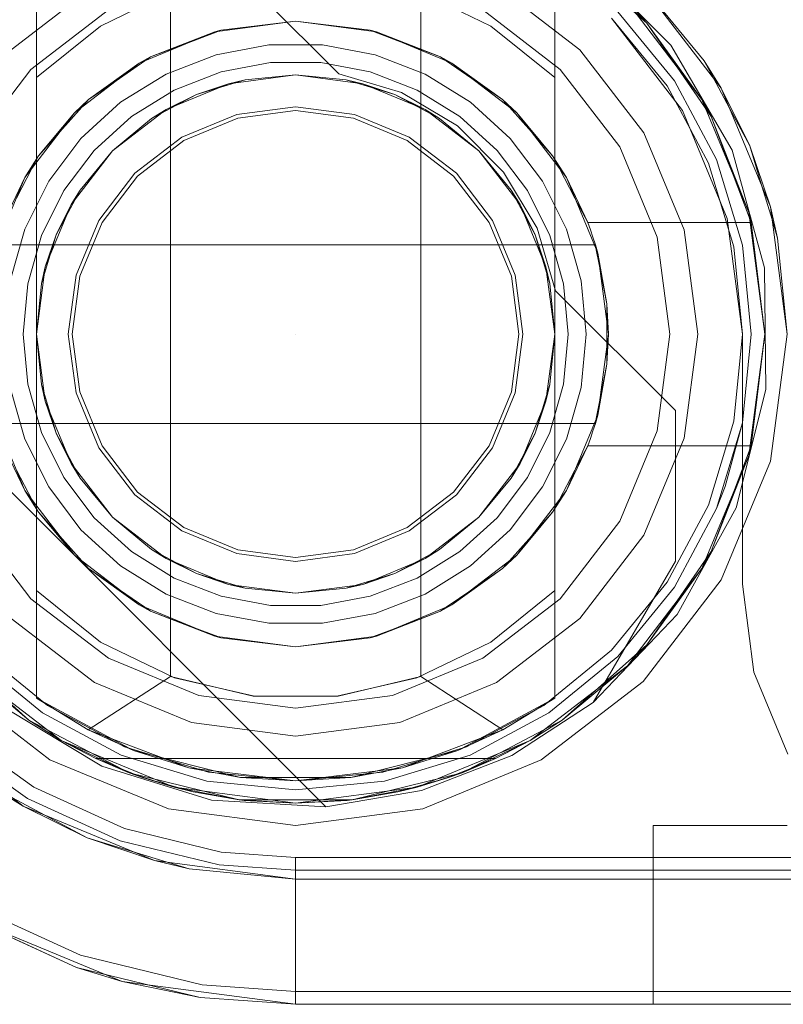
# Model space of a CAD drawing. Extents: x -620 to 300, y 62 to 1112.
# Tile 12 of 235: x -433.981 to -433.81, y 220.021 to 220.242. Entities that reach past the tile are written whole.
import ezdxf

# ---------------------------------------------------------------- set-up
doc = ezdxf.new("R2010")
doc.units = 0
doc.layers.get('0').update_dxf_attribs({"lineweight": 13})
doc.layers.add('ConnectionPoints', color=7, linetype='Continuous', lineweight=50)

# ---------------------------------------------------------------- blocks, each defined once
blk = doc.blocks.new('AutoCAD-Punkt-A06CPVJSL0')
at = {"color": 0, "lineweight": -2}
blk.add_line((-433.91887, 220.1715), (-433.91887, 220.1715), dxfattribs=at)
blk = doc.blocks.new('Blockreferenz-A06CPVJWL0')
at = {"color": 251, "linetype": 'ByBlock', "lineweight": -2, "ltscale": 0.13, "true_color": 0x636363}
for p, q in [((-433.93598, 220.25649), (-433.90918, 220.2297)), ((-433.93598, 220.25649), (-433.90918, 220.2297)), ((-433.83489, 220.23618), (-433.85418, 220.25547)), ((-433.8236, 220.2265), (-433.84108, 220.24928)), ((-433.84816, 220.24221), (-433.83226, 220.2215)), ((-433.83226, 220.2215), (-433.84816, 220.24221)), ((-433.82117, 220.21262), (-433.83489, 220.23618)), ((-433.90918, 220.2297), (-433.89518, 220.22553)), ((-433.90918, 220.2297), (-433.89518, 220.22553)), ((-433.90918, 220.2297), (-433.90918, 220.2297)), ((-433.89518, 220.22553), (-433.88263, 220.21806)), ((-433.89518, 220.22553), (-433.88263, 220.21806)), ((-433.81261, 220.19997), (-433.8236, 220.2265)), ((-433.83226, 220.2215), (-433.82227, 220.19738)), ((-433.82227, 220.19738), (-433.83226, 220.2215)), ((-433.88263, 220.21806), (-433.8723, 220.20773)), ((-433.88263, 220.21806), (-433.8723, 220.20773)), ((-433.81391, 220.18634), (-433.82117, 220.21262)), ((-433.8723, 220.20773), (-433.86483, 220.19518)), ((-433.8723, 220.20773), (-433.86483, 220.19518)), ((-433.80887, 220.1715), (-433.81261, 220.19997)), ((-433.82227, 220.19738), (-433.81887, 220.1715)), ((-433.81887, 220.1715), (-433.82227, 220.19738)), ((-433.86483, 220.19518), (-433.86067, 220.18118)), ((-433.86483, 220.19518), (-433.86067, 220.18118)), ((-433.8136, 220.15907), (-433.81391, 220.18634)), ((-433.86067, 220.18118), (-433.83387, 220.15438)), ((-433.86067, 220.18118), (-433.83387, 220.15438)), ((-433.86067, 220.18118), (-433.86067, 220.18118)), ((-433.91208, 220.06571), (-434.02465, 220.17828)), ((-433.91208, 220.06571), (-434.02465, 220.17828)), ((-433.81887, 220.1715), (-433.81887, 220.1155)), ((-433.81887, 220.1155), (-433.81887, 220.1715)), ((-433.81887, 220.1715), (-433.81887, 220.1715)), ((-433.81261, 220.14303), (-433.80887, 220.1715)), ((-433.82025, 220.13262), (-433.8136, 220.15907)), ((-433.83387, 220.15438), (-433.83387, 220.1207)), ((-433.83387, 220.15438), (-433.83387, 220.1207)), ((-433.83387, 220.15438), (-433.83387, 220.15438)), ((-433.8236, 220.1165), (-433.81261, 220.14303)), ((-433.83343, 220.10875), (-433.82025, 220.13262)), ((-433.83387, 220.1207), (-433.85227, 220.08903)), ((-433.83387, 220.1207), (-433.85227, 220.08903)), ((-433.83387, 220.1207), (-433.83387, 220.1207)), ((-433.84108, 220.09371), (-433.8236, 220.1165)), ((-433.81887, 220.1155), (-433.81628, 220.09583)), ((-433.81628, 220.09583), (-433.81887, 220.1155)), ((-433.81887, 220.1155), (-433.81887, 220.1155)), ((-433.85227, 220.08903), (-433.83343, 220.10875)), ((-433.81628, 220.09583), (-433.80868, 220.0775)), ((-433.80868, 220.0775), (-433.81628, 220.09583)), ((-433.99665, 220.09371), (-433.97387, 220.07623)), ((-433.86387, 220.07623), (-433.84108, 220.09371)), ((-433.85227, 220.08903), (-433.87046, 220.07719)), ((-433.85227, 220.08903), (-433.87046, 220.07719)), ((-433.85227, 220.08903), (-433.85227, 220.08903)), ((-433.96222, 220.07477), (-433.98419, 220.08802)), ((-433.97743, 220.07007), (-433.99556, 220.08298)), ((-433.97387, 220.07623), (-433.94734, 220.06524)), ((-433.87046, 220.07719), (-433.89068, 220.06931)), ((-433.87046, 220.07719), (-433.89068, 220.06931)), ((-433.8904, 220.06524), (-433.86387, 220.07623)), ((-433.9377, 220.06718), (-433.96222, 220.07477)), ((-433.95717, 220.06082), (-433.97743, 220.07007)), ((-433.89068, 220.06931), (-433.91208, 220.06571)), ((-433.89068, 220.06931), (-433.91208, 220.06571)), ((-433.91208, 220.06571), (-433.9377, 220.06718)), ((-433.94734, 220.06524), (-433.91887, 220.0615)), ((-433.91887, 220.0615), (-433.8904, 220.06524)), ((-433.91208, 220.06571), (-433.91208, 220.06571)), ((-433.93553, 220.05557), (-433.95717, 220.06082)), ((-433.91887, 220.05438), (-433.93553, 220.05557)), ((-433.91887, 220.05161), (-433.91887, 220.05438)), ((-431.61887, 220.05438), (-433.91887, 220.05438)), ((-433.91887, 220.04617), (-433.91887, 220.05161)), ((-433.91887, 220.041), (-433.91887, 220.04617)), ((-433.96698, 220.03247), (-433.99242, 220.04409)), ((-433.99387, 220.04159), (-433.95769, 220.02661)), ((-433.91887, 220.0363), (-433.91887, 220.041)), ((-433.91887, 220.03221), (-433.91887, 220.0363)), ((-433.9398, 220.02588), (-433.96698, 220.03247)), ((-433.91887, 220.02887), (-433.91887, 220.03221)), ((-433.91887, 220.0264), (-433.91887, 220.02887)), ((-433.95769, 220.02661), (-433.91887, 220.0215)), ((-433.91887, 220.02438), (-433.9398, 220.02588)), ((-433.91887, 220.02489), (-433.91887, 220.0264)), ((-433.91887, 220.02438), (-433.91887, 220.02489)), ((-433.91887, 220.0215), (-433.91887, 220.02438)), ((-431.61887, 220.02438), (-433.91887, 220.02438)), ((-433.91887, 220.0215), (-431.61887, 220.0215))]:
    blk.add_line(p, q, dxfattribs=at)
blk = doc.blocks.new('Blockreferenz-A06CPVK0L0')
at = {"color": 0, "linetype": 'ByBlock', "lineweight": -2, "ltscale": 0.13}
for p, q in [((-433.85917, 220.25787), (-433.84022, 220.24106)), ((-433.84022, 220.24106), (-433.85917, 220.25787)), ((-433.97687, 220.25296), (-433.97687, 220.22889)), ((-433.97687, 220.09003), (-433.97687, 220.25296)), ((-433.86087, 220.22889), (-433.86087, 220.25296)), ((-433.86087, 220.25296), (-433.86087, 220.09003)), ((-433.94599, 220.24846), (-433.96254, 220.24043)), ((-433.94687, 220.24814), (-433.94687, 220.09485)), ((-433.8752, 220.24043), (-433.89174, 220.24846)), ((-433.89087, 220.09485), (-433.89087, 220.24814)), ((-433.84022, 220.24106), (-433.84462, 220.24574)), ((-433.84022, 220.24106), (-433.84462, 220.24574)), ((-433.84462, 220.24574), (-433.82793, 220.224)), ((-433.82793, 220.224), (-433.84462, 220.24574)), ((-433.93698, 220.23911), (-433.91887, 220.2415)), ((-433.91887, 220.2415), (-433.93558, 220.23947)), ((-433.91887, 220.2415), (-433.90075, 220.23911)), ((-433.90215, 220.23947), (-433.91887, 220.2415)), ((-433.82793, 220.224), (-433.84022, 220.24106)), ((-433.84022, 220.24106), (-433.82584, 220.2202)), ((-433.82793, 220.224), (-433.84022, 220.24106)), ((-433.82584, 220.2202), (-433.84022, 220.24106)), ((-433.96254, 220.24043), (-433.97687, 220.22889)), ((-433.95387, 220.23212), (-433.93698, 220.23911)), ((-433.93698, 220.23911), (-433.95133, 220.23351)), ((-433.94173, 220.23715), (-433.93629, 220.2392)), ((-433.93558, 220.23947), (-433.93698, 220.23911)), ((-433.93629, 220.2392), (-433.93558, 220.23947)), ((-433.90215, 220.23947), (-433.90144, 220.2392)), ((-433.90075, 220.23911), (-433.90215, 220.23947)), ((-433.90144, 220.2392), (-433.89601, 220.23715)), ((-433.90075, 220.23911), (-433.88387, 220.23212)), ((-433.8864, 220.23351), (-433.90075, 220.23911)), ((-433.86087, 220.22889), (-433.8752, 220.24043)), ((-433.95133, 220.23351), (-433.94173, 220.23715)), ((-433.89601, 220.23715), (-433.8864, 220.23351)), ((-433.92486, 220.23622), (-433.93665, 220.23401)), ((-433.91287, 220.23622), (-433.92486, 220.23622)), ((-433.90108, 220.23401), (-433.91287, 220.23622)), ((-433.96836, 220.22099), (-433.95387, 220.23212)), ((-433.95387, 220.23212), (-433.9652, 220.22397)), ((-433.9583, 220.22872), (-433.95259, 220.23265)), ((-433.95133, 220.23351), (-433.95387, 220.23212)), ((-433.95259, 220.23265), (-433.95133, 220.23351)), ((-433.93665, 220.23401), (-433.94784, 220.22968)), ((-433.93556, 220.23017), (-433.92449, 220.23224)), ((-433.93556, 220.23017), (-433.92449, 220.23224)), ((-433.92449, 220.23224), (-433.91324, 220.23224)), ((-433.92449, 220.23224), (-433.91324, 220.23224)), ((-433.91324, 220.23224), (-433.90217, 220.23017)), ((-433.91324, 220.23224), (-433.90217, 220.23017)), ((-433.88989, 220.22968), (-433.90108, 220.23401)), ((-433.8864, 220.23351), (-433.88514, 220.23265)), ((-433.88387, 220.23212), (-433.8864, 220.23351)), ((-433.88514, 220.23265), (-433.87943, 220.22872)), ((-433.88387, 220.23212), (-433.86937, 220.22099)), ((-433.87253, 220.22397), (-433.88387, 220.23212)), ((-433.94606, 220.2261), (-433.93556, 220.23017)), ((-433.94606, 220.2261), (-433.93556, 220.23017)), ((-433.90217, 220.23017), (-433.89168, 220.2261)), ((-433.90217, 220.23017), (-433.89168, 220.2261)), ((-433.97687, 220.22889), (-433.97687, 220.19369)), ((-433.9652, 220.22397), (-433.9583, 220.22872)), ((-433.94784, 220.22968), (-433.95804, 220.22337)), ((-433.94106, 220.22508), (-433.93018, 220.22838)), ((-433.93388, 220.22752), (-433.91887, 220.2295)), ((-433.93388, 220.22752), (-433.91887, 220.2295)), ((-433.93388, 220.22752), (-433.91887, 220.2295)), ((-433.93018, 220.22838), (-433.93388, 220.22752)), ((-433.91887, 220.2295), (-433.93018, 220.22838)), ((-433.93018, 220.22838), (-433.91887, 220.2295)), ((-433.91887, 220.2295), (-433.90385, 220.22752)), ((-433.90755, 220.22838), (-433.91887, 220.2295)), ((-433.91887, 220.2295), (-433.90755, 220.22838)), ((-433.91887, 220.2295), (-433.90385, 220.22752)), ((-433.91887, 220.2295), (-433.90385, 220.22752)), ((-433.90385, 220.22752), (-433.90755, 220.22838)), ((-433.90755, 220.22838), (-433.89667, 220.22508)), ((-433.87969, 220.22337), (-433.88989, 220.22968)), ((-433.87943, 220.22872), (-433.87253, 220.22397)), ((-433.86087, 220.1715), (-433.86087, 220.22889)), ((-433.95563, 220.22017), (-433.94606, 220.2261)), ((-433.95563, 220.22017), (-433.94606, 220.2261)), ((-433.94787, 220.22173), (-433.93388, 220.22752)), ((-433.94787, 220.22173), (-433.93388, 220.22752)), ((-433.94787, 220.22173), (-433.93388, 220.22752)), ((-433.93388, 220.22752), (-433.94106, 220.22508)), ((-433.89667, 220.22508), (-433.90385, 220.22752)), ((-433.90385, 220.22752), (-433.88987, 220.22173)), ((-433.90385, 220.22752), (-433.88987, 220.22173)), ((-433.90385, 220.22752), (-433.88987, 220.22173)), ((-433.89168, 220.2261), (-433.88211, 220.22017)), ((-433.89168, 220.2261), (-433.88211, 220.22017)), ((-433.9652, 220.22397), (-433.96836, 220.22099)), ((-433.95804, 220.22337), (-433.9669, 220.21529)), ((-433.96673, 220.22225), (-433.9652, 220.22397)), ((-433.95109, 220.21972), (-433.94106, 220.22508)), ((-433.94106, 220.22508), (-433.94787, 220.22173)), ((-433.88987, 220.22173), (-433.89667, 220.22508)), ((-433.89667, 220.22508), (-433.88664, 220.21972)), ((-433.87083, 220.21529), (-433.87969, 220.22337)), ((-433.87253, 220.22397), (-433.871, 220.22225)), ((-433.86937, 220.22099), (-433.87253, 220.22397)), ((-433.82584, 220.2202), (-433.82793, 220.224)), ((-433.82793, 220.224), (-433.81744, 220.19867)), ((-433.82584, 220.2202), (-433.82793, 220.224)), ((-433.81744, 220.19867), (-433.82793, 220.224)), ((-433.97949, 220.2065), (-433.96836, 220.22099)), ((-433.96836, 220.22099), (-433.97639, 220.21139)), ((-433.97163, 220.21673), (-433.96673, 220.22225)), ((-433.95988, 220.21251), (-433.94787, 220.22173)), ((-433.95988, 220.21251), (-433.94787, 220.22173)), ((-433.95988, 220.21251), (-433.94787, 220.22173)), ((-433.94787, 220.22173), (-433.95109, 220.21972)), ((-433.88664, 220.21972), (-433.88987, 220.22173)), ((-433.88987, 220.22173), (-433.87785, 220.21251)), ((-433.88987, 220.22173), (-433.87785, 220.21251)), ((-433.88987, 220.22173), (-433.87785, 220.21251)), ((-433.871, 220.22225), (-433.8661, 220.21673)), ((-433.86937, 220.22099), (-433.85824, 220.2065)), ((-433.86134, 220.21139), (-433.86937, 220.22099)), ((-433.96395, 220.21259), (-433.95563, 220.22017)), ((-433.96395, 220.21259), (-433.95563, 220.22017)), ((-433.95109, 220.21972), (-433.95988, 220.21251)), ((-433.95988, 220.21251), (-433.95109, 220.21972)), ((-433.87785, 220.21251), (-433.88664, 220.21972)), ((-433.88664, 220.21972), (-433.87785, 220.21251)), ((-433.88211, 220.22017), (-433.87379, 220.21259)), ((-433.88211, 220.22017), (-433.87379, 220.21259)), ((-433.81744, 220.19867), (-433.82584, 220.2202)), ((-433.82584, 220.2202), (-433.81689, 220.1965)), ((-433.81744, 220.19867), (-433.82584, 220.2202)), ((-433.81689, 220.1965), (-433.82584, 220.2202)), ((-433.97639, 220.21139), (-433.97163, 220.21673)), ((-433.8661, 220.21673), (-433.86134, 220.21139)), ((-433.9669, 220.21529), (-433.97413, 220.20571)), ((-433.8636, 220.20571), (-433.87083, 220.21529)), ((-433.97073, 220.20361), (-433.96395, 220.21259)), ((-433.97073, 220.20361), (-433.96395, 220.21259)), ((-433.9691, 220.2005), (-433.95988, 220.21251)), ((-433.9691, 220.2005), (-433.95988, 220.21251)), ((-433.9691, 220.2005), (-433.95988, 220.21251)), ((-433.95988, 220.21251), (-433.96709, 220.20372)), ((-433.96709, 220.20372), (-433.95988, 220.21251)), ((-433.87785, 220.21251), (-433.86864, 220.2005)), ((-433.87064, 220.20372), (-433.87785, 220.21251)), ((-433.87785, 220.21251), (-433.87064, 220.20372)), ((-433.87785, 220.21251), (-433.86864, 220.2005)), ((-433.87785, 220.21251), (-433.86864, 220.2005)), ((-433.87379, 220.21259), (-433.867, 220.20361)), ((-433.87379, 220.21259), (-433.867, 220.20361)), ((-433.97639, 220.21139), (-433.97949, 220.2065)), ((-433.97783, 220.20866), (-433.97639, 220.21139)), ((-433.86134, 220.21139), (-433.8599, 220.20866)), ((-433.85824, 220.2065), (-433.86134, 220.21139)), ((-433.98137, 220.20194), (-433.97783, 220.20866)), ((-433.8599, 220.20866), (-433.85636, 220.20194)), ((-433.98648, 220.18961), (-433.97949, 220.2065)), ((-433.97949, 220.2065), (-433.98425, 220.1965)), ((-433.97413, 220.20571), (-433.97948, 220.19498)), ((-433.85826, 220.19498), (-433.8636, 220.20571)), ((-433.85824, 220.2065), (-433.85125, 220.18961)), ((-433.85348, 220.1965), (-433.85824, 220.2065)), ((-433.97575, 220.19353), (-433.97073, 220.20361)), ((-433.97575, 220.19353), (-433.97073, 220.20361)), ((-433.97245, 220.19369), (-433.96709, 220.20372)), ((-433.96709, 220.20372), (-433.9691, 220.2005)), ((-433.86864, 220.2005), (-433.87064, 220.20372)), ((-433.87064, 220.20372), (-433.86528, 220.19369)), ((-433.867, 220.20361), (-433.86199, 220.19353)), ((-433.867, 220.20361), (-433.86199, 220.19353)), ((-433.85636, 220.20194), (-433.85348, 220.1965)), ((-433.97489, 220.18651), (-433.9691, 220.2005)), ((-433.97489, 220.18651), (-433.9691, 220.2005)), ((-433.97489, 220.18651), (-433.9691, 220.2005)), ((-433.9691, 220.2005), (-433.97245, 220.19369)), ((-433.86528, 220.19369), (-433.86864, 220.2005)), ((-433.86864, 220.2005), (-433.86284, 220.18651)), ((-433.86864, 220.2005), (-433.86284, 220.18651)), ((-433.86864, 220.2005), (-433.86284, 220.18651)), ((-433.81689, 220.1965), (-433.81744, 220.19867)), ((-433.81689, 220.1965), (-433.81744, 220.19867)), ((-433.81744, 220.19867), (-433.81387, 220.1715)), ((-433.81387, 220.1715), (-433.81744, 220.19867)), ((-433.97948, 220.19498), (-433.98276, 220.18344)), ((-433.85497, 220.18344), (-433.85826, 220.19498)), ((-433.85287, 220.19484), (-433.85348, 220.1965)), ((-433.85348, 220.1965), (-433.81689, 220.1965)), ((-433.85348, 220.1965), (-433.81689, 220.1965)), ((-433.85348, 220.1965), (-433.85348, 220.1965)), ((-433.85231, 220.19318), (-433.85287, 220.19484)), ((-433.81387, 220.1715), (-433.81689, 220.1965)), ((-433.81689, 220.1965), (-433.81689, 220.1965)), ((-433.97883, 220.1827), (-433.97575, 220.19353)), ((-433.97883, 220.1827), (-433.97575, 220.19353)), ((-433.97687, 220.19369), (-433.97687, 220.18281)), ((-433.97575, 220.18281), (-433.97245, 220.19369)), ((-433.97245, 220.19369), (-433.97489, 220.18651)), ((-433.86284, 220.18651), (-433.86528, 220.19369)), ((-433.86528, 220.19369), (-433.86198, 220.18281)), ((-433.86199, 220.19353), (-433.8589, 220.1827)), ((-433.86199, 220.19353), (-433.8589, 220.1827)), ((-433.85178, 220.1915), (-433.85231, 220.19318)), ((-433.85178, 220.1915), (-433.98595, 220.1915)), ((-433.9857, 220.1915), (-433.85203, 220.1915)), ((-433.85203, 220.1915), (-433.85178, 220.1915)), ((-433.84919, 220.17825), (-433.85178, 220.1915)), ((-433.85178, 220.1915), (-433.85156, 220.19037)), ((-433.85125, 220.18961), (-433.85178, 220.1915)), ((-433.85178, 220.1915), (-433.85178, 220.1915)), ((-433.85156, 220.19037), (-433.85091, 220.18704)), ((-433.85125, 220.18961), (-433.84887, 220.1715)), ((-433.84919, 220.17825), (-433.85125, 220.18961)), ((-433.97687, 220.1715), (-433.97489, 220.18651)), ((-433.97687, 220.1715), (-433.97489, 220.18651)), ((-433.97687, 220.1715), (-433.97489, 220.18651)), ((-433.97489, 220.18651), (-433.97575, 220.18281)), ((-433.86198, 220.18281), (-433.86284, 220.18651)), ((-433.86284, 220.18651), (-433.86087, 220.1715)), ((-433.86284, 220.18651), (-433.86087, 220.1715)), ((-433.86284, 220.18651), (-433.86087, 220.1715)), ((-433.85091, 220.18704), (-433.84919, 220.17825)), ((-433.97987, 220.1715), (-433.97883, 220.1827)), ((-433.97987, 220.1715), (-433.97883, 220.1827)), ((-433.97575, 220.18281), (-433.97687, 220.1715)), ((-433.97687, 220.1715), (-433.97575, 220.18281)), ((-433.97687, 220.18281), (-433.97687, 220.1715)), ((-433.86087, 220.1715), (-433.86198, 220.18281)), ((-433.86198, 220.18281), (-433.86087, 220.1715)), ((-433.8589, 220.1827), (-433.85787, 220.1715)), ((-433.8589, 220.1827), (-433.85787, 220.1715)), ((-433.85387, 220.1715), (-433.85497, 220.18344)), ((-433.84919, 220.17397), (-433.84919, 220.17825)), ((-433.84887, 220.1715), (-433.84919, 220.17825)), ((-433.84919, 220.16902), (-433.84919, 220.17397)), ((-433.97883, 220.16029), (-433.97987, 220.1715)), ((-433.97883, 220.16029), (-433.97987, 220.1715)), ((-433.97489, 220.15648), (-433.97687, 220.1715)), ((-433.97687, 220.1715), (-433.97575, 220.16018)), ((-433.97489, 220.15648), (-433.97687, 220.1715)), ((-433.97687, 220.1715), (-433.97687, 220.1141)), ((-433.97575, 220.16018), (-433.97687, 220.1715)), ((-433.97489, 220.15648), (-433.97687, 220.1715)), ((-433.86087, 220.1715), (-433.86284, 220.15648)), ((-433.86087, 220.1715), (-433.86284, 220.15648)), ((-433.86087, 220.1715), (-433.86284, 220.15648)), ((-433.86198, 220.16018), (-433.86087, 220.1715)), ((-433.86087, 220.1715), (-433.86198, 220.16018)), ((-433.86087, 220.16018), (-433.86087, 220.1715)), ((-433.85787, 220.1715), (-433.8589, 220.16029)), ((-433.85787, 220.1715), (-433.8589, 220.16029)), ((-433.85497, 220.15955), (-433.85387, 220.1715)), ((-433.84887, 220.1715), (-433.85125, 220.15338)), ((-433.84919, 220.16475), (-433.84887, 220.1715)), ((-433.81387, 220.1715), (-433.81744, 220.14432)), ((-433.81744, 220.14432), (-433.81387, 220.1715)), ((-433.81689, 220.1465), (-433.81387, 220.1715)), ((-433.84919, 220.16475), (-433.84919, 220.16902)), ((-433.85178, 220.1515), (-433.84919, 220.16475)), ((-433.85125, 220.15338), (-433.84919, 220.16475)), ((-433.84919, 220.16475), (-433.85091, 220.15595)), ((-433.98276, 220.15955), (-433.97948, 220.14801)), ((-433.97575, 220.14946), (-433.97883, 220.16029)), ((-433.97575, 220.14946), (-433.97883, 220.16029)), ((-433.97575, 220.16018), (-433.97489, 220.15648)), ((-433.97245, 220.1493), (-433.97575, 220.16018)), ((-433.86198, 220.16018), (-433.86528, 220.1493)), ((-433.86284, 220.15648), (-433.86198, 220.16018)), ((-433.8589, 220.16029), (-433.86199, 220.14946)), ((-433.8589, 220.16029), (-433.86199, 220.14946)), ((-433.86087, 220.1493), (-433.86087, 220.16018)), ((-433.85826, 220.14801), (-433.85497, 220.15955)), ((-433.9691, 220.1425), (-433.97489, 220.15648)), ((-433.97489, 220.15648), (-433.97245, 220.1493)), ((-433.9691, 220.1425), (-433.97489, 220.15648)), ((-433.9691, 220.1425), (-433.97489, 220.15648)), ((-433.86284, 220.15648), (-433.86864, 220.1425)), ((-433.86284, 220.15648), (-433.86864, 220.1425)), ((-433.86284, 220.15648), (-433.86864, 220.1425)), ((-433.86528, 220.1493), (-433.86284, 220.15648)), ((-433.85091, 220.15595), (-433.85156, 220.15263)), ((-433.97949, 220.1365), (-433.98648, 220.15338)), ((-433.85125, 220.15338), (-433.85824, 220.1365)), ((-433.85178, 220.1515), (-433.85125, 220.15338)), ((-433.85156, 220.15263), (-433.85178, 220.1515)), ((-433.98595, 220.1515), (-433.85178, 220.1515)), ((-433.85203, 220.1515), (-433.9857, 220.1515)), ((-433.85231, 220.14981), (-433.85178, 220.1515)), ((-433.85178, 220.1515), (-433.85203, 220.1515)), ((-433.85178, 220.1515), (-433.85178, 220.1515)), ((-433.97073, 220.13938), (-433.97575, 220.14946)), ((-433.97073, 220.13938), (-433.97575, 220.14946)), ((-433.97245, 220.1493), (-433.9691, 220.1425)), ((-433.96709, 220.13927), (-433.97245, 220.1493)), ((-433.86528, 220.1493), (-433.87064, 220.13927)), ((-433.86864, 220.1425), (-433.86528, 220.1493)), ((-433.86199, 220.14946), (-433.867, 220.13938)), ((-433.86199, 220.14946), (-433.867, 220.13938)), ((-433.86087, 220.1141), (-433.86087, 220.1493)), ((-433.85287, 220.14815), (-433.85231, 220.14981)), ((-433.98425, 220.1465), (-433.97949, 220.1365)), ((-433.97948, 220.14801), (-433.97413, 220.13728)), ((-433.8636, 220.13728), (-433.85826, 220.14801)), ((-433.85824, 220.1365), (-433.85348, 220.1465)), ((-433.85348, 220.1465), (-433.85636, 220.14105)), ((-433.85348, 220.1465), (-433.85287, 220.14815)), ((-433.81689, 220.1465), (-433.85348, 220.1465)), ((-433.85348, 220.1465), (-433.81689, 220.1465)), ((-433.85348, 220.1465), (-433.85348, 220.1465)), ((-433.81689, 220.1465), (-433.82584, 220.1228)), ((-433.82584, 220.1228), (-433.81689, 220.1465)), ((-433.81744, 220.14432), (-433.81689, 220.1465)), ((-433.81744, 220.14432), (-433.81689, 220.1465)), ((-433.81689, 220.1465), (-433.81689, 220.1465)), ((-433.81744, 220.14432), (-433.82793, 220.119)), ((-433.82793, 220.119), (-433.81744, 220.14432)), ((-433.82584, 220.1228), (-433.81744, 220.14432)), ((-433.82584, 220.1228), (-433.81744, 220.14432)), ((-433.95988, 220.13048), (-433.9691, 220.1425)), ((-433.9691, 220.1425), (-433.96709, 220.13927)), ((-433.95988, 220.13048), (-433.9691, 220.1425)), ((-433.95988, 220.13048), (-433.9691, 220.1425)), ((-433.86864, 220.1425), (-433.87785, 220.13048)), ((-433.86864, 220.1425), (-433.87785, 220.13048)), ((-433.86864, 220.1425), (-433.87785, 220.13048)), ((-433.87064, 220.13927), (-433.86864, 220.1425)), ((-433.97783, 220.13433), (-433.98137, 220.14105)), ((-433.85636, 220.14105), (-433.8599, 220.13433)), ((-433.97413, 220.13728), (-433.9669, 220.12771)), ((-433.96395, 220.1304), (-433.97073, 220.13938)), ((-433.96395, 220.1304), (-433.97073, 220.13938)), ((-433.96709, 220.13927), (-433.95988, 220.13048)), ((-433.95988, 220.13048), (-433.96709, 220.13927)), ((-433.87785, 220.13048), (-433.87064, 220.13927)), ((-433.87064, 220.13927), (-433.87785, 220.13048)), ((-433.867, 220.13938), (-433.87379, 220.1304)), ((-433.867, 220.13938), (-433.87379, 220.1304)), ((-433.87083, 220.12771), (-433.8636, 220.13728)), ((-433.96836, 220.122), (-433.97949, 220.1365)), ((-433.97949, 220.1365), (-433.97639, 220.13161)), ((-433.85824, 220.1365), (-433.86937, 220.122)), ((-433.86134, 220.13161), (-433.85824, 220.1365)), ((-433.97639, 220.13161), (-433.97783, 220.13433)), ((-433.8599, 220.13433), (-433.86134, 220.13161)), ((-433.97163, 220.12626), (-433.97639, 220.13161)), ((-433.97639, 220.13161), (-433.96836, 220.122)), ((-433.86937, 220.122), (-433.86134, 220.13161)), ((-433.86134, 220.13161), (-433.8661, 220.12626)), ((-433.95563, 220.12282), (-433.96395, 220.1304)), ((-433.95563, 220.12282), (-433.96395, 220.1304)), ((-433.95988, 220.13048), (-433.95109, 220.12327)), ((-433.94787, 220.12127), (-433.95988, 220.13048)), ((-433.94787, 220.12127), (-433.95988, 220.13048)), ((-433.95109, 220.12327), (-433.95988, 220.13048)), ((-433.94787, 220.12127), (-433.95988, 220.13048)), ((-433.87785, 220.13048), (-433.88987, 220.12127)), ((-433.87785, 220.13048), (-433.88987, 220.12127)), ((-433.87785, 220.13048), (-433.88987, 220.12127)), ((-433.88664, 220.12327), (-433.87785, 220.13048)), ((-433.87785, 220.13048), (-433.88664, 220.12327)), ((-433.87379, 220.1304), (-433.88211, 220.12282)), ((-433.87379, 220.1304), (-433.88211, 220.12282)), ((-433.96673, 220.12074), (-433.97163, 220.12626)), ((-433.9669, 220.12771), (-433.95804, 220.11962)), ((-433.87969, 220.11962), (-433.87083, 220.12771)), ((-433.8661, 220.12626), (-433.871, 220.12074)), ((-433.95387, 220.11087), (-433.96836, 220.122)), ((-433.96836, 220.122), (-433.9652, 220.11902)), ((-433.94606, 220.11689), (-433.95563, 220.12282)), ((-433.94606, 220.11689), (-433.95563, 220.12282)), ((-433.95109, 220.12327), (-433.94787, 220.12127)), ((-433.94106, 220.11791), (-433.95109, 220.12327)), ((-433.88664, 220.12327), (-433.89667, 220.11791)), ((-433.88211, 220.12282), (-433.89168, 220.11689)), ((-433.88211, 220.12282), (-433.89168, 220.11689)), ((-433.88987, 220.12127), (-433.88664, 220.12327)), ((-433.86937, 220.122), (-433.88387, 220.11087)), ((-433.87253, 220.11902), (-433.86937, 220.122)), ((-433.82584, 220.1228), (-433.84022, 220.10193)), ((-433.84022, 220.10193), (-433.82584, 220.1228)), ((-433.82793, 220.119), (-433.82584, 220.1228)), ((-433.82793, 220.119), (-433.82584, 220.1228)), ((-433.9652, 220.11902), (-433.96673, 220.12074)), ((-433.95804, 220.11962), (-433.94784, 220.11331)), ((-433.93388, 220.11547), (-433.94787, 220.12127)), ((-433.94787, 220.12127), (-433.94106, 220.11791)), ((-433.93388, 220.11547), (-433.94787, 220.12127)), ((-433.93388, 220.11547), (-433.94787, 220.12127)), ((-433.88987, 220.12127), (-433.90385, 220.11547)), ((-433.88987, 220.12127), (-433.90385, 220.11547)), ((-433.88987, 220.12127), (-433.90385, 220.11547)), ((-433.89667, 220.11791), (-433.88987, 220.12127)), ((-433.88989, 220.11331), (-433.87969, 220.11962)), ((-433.871, 220.12074), (-433.87253, 220.11902)), ((-433.9583, 220.11427), (-433.9652, 220.11902)), ((-433.9652, 220.11902), (-433.95387, 220.11087)), ((-433.94106, 220.11791), (-433.93388, 220.11547)), ((-433.93018, 220.11461), (-433.94106, 220.11791)), ((-433.89667, 220.11791), (-433.90755, 220.11461)), ((-433.90385, 220.11547), (-433.89667, 220.11791)), ((-433.88387, 220.11087), (-433.87253, 220.11902)), ((-433.87253, 220.11902), (-433.87943, 220.11427)), ((-433.82793, 220.119), (-433.84462, 220.09725)), ((-433.84462, 220.09725), (-433.82793, 220.119)), ((-433.84022, 220.10193), (-433.82793, 220.119)), ((-433.84022, 220.10193), (-433.82793, 220.119)), ((-433.93556, 220.11282), (-433.94606, 220.11689)), ((-433.93556, 220.11282), (-433.94606, 220.11689)), ((-433.91887, 220.1135), (-433.93388, 220.11547)), ((-433.93388, 220.11547), (-433.93018, 220.11461)), ((-433.91887, 220.1135), (-433.93388, 220.11547)), ((-433.91887, 220.1135), (-433.93388, 220.11547)), ((-433.90385, 220.11547), (-433.91887, 220.1135)), ((-433.90385, 220.11547), (-433.91887, 220.1135)), ((-433.90385, 220.11547), (-433.91887, 220.1135)), ((-433.90755, 220.11461), (-433.90385, 220.11547)), ((-433.89168, 220.11689), (-433.90217, 220.11282)), ((-433.89168, 220.11689), (-433.90217, 220.11282)), ((-433.97687, 220.1141), (-433.97687, 220.09003)), ((-433.96254, 220.10257), (-433.97687, 220.1141)), ((-433.95259, 220.11034), (-433.9583, 220.11427)), ((-433.94784, 220.11331), (-433.93665, 220.10898)), ((-433.93018, 220.11461), (-433.91887, 220.1135)), ((-433.91887, 220.1135), (-433.93018, 220.11461)), ((-433.91887, 220.1135), (-433.90755, 220.11461)), ((-433.90755, 220.11461), (-433.91887, 220.1135)), ((-433.90108, 220.10898), (-433.88989, 220.11331)), ((-433.87943, 220.11427), (-433.88514, 220.11034)), ((-433.86087, 220.1141), (-433.8752, 220.10257)), ((-433.86087, 220.09003), (-433.86087, 220.1141)), ((-433.93698, 220.10388), (-433.95387, 220.11087)), ((-433.95387, 220.11087), (-433.95133, 220.10948)), ((-433.92449, 220.11076), (-433.93556, 220.11282)), ((-433.92449, 220.11076), (-433.93556, 220.11282)), ((-433.91324, 220.11076), (-433.92449, 220.11076)), ((-433.91324, 220.11076), (-433.92449, 220.11076)), ((-433.90217, 220.11282), (-433.91324, 220.11076)), ((-433.90217, 220.11282), (-433.91324, 220.11076)), ((-433.88387, 220.11087), (-433.90075, 220.10388)), ((-433.8864, 220.10948), (-433.88387, 220.11087)), ((-433.95133, 220.10948), (-433.95259, 220.11034)), ((-433.94173, 220.10585), (-433.95133, 220.10948)), ((-433.95133, 220.10948), (-433.93698, 220.10388)), ((-433.93665, 220.10898), (-433.92486, 220.10677)), ((-433.91287, 220.10677), (-433.90108, 220.10898)), ((-433.90075, 220.10388), (-433.8864, 220.10948)), ((-433.8864, 220.10948), (-433.89601, 220.10585)), ((-433.88514, 220.11034), (-433.8864, 220.10948)), ((-433.92486, 220.10677), (-433.91287, 220.10677)), ((-433.93629, 220.10379), (-433.94173, 220.10585)), ((-433.89601, 220.10585), (-433.90144, 220.10379)), ((-433.97856, 220.08512), (-433.99752, 220.10193)), ((-433.99752, 220.10193), (-433.97856, 220.08512)), ((-433.94599, 220.09454), (-433.96254, 220.10257)), ((-433.91887, 220.1015), (-433.93698, 220.10388)), ((-433.93698, 220.10388), (-433.93558, 220.10352)), ((-433.93558, 220.10352), (-433.93629, 220.10379)), ((-433.93558, 220.10352), (-433.91887, 220.1015)), ((-433.90075, 220.10388), (-433.91887, 220.1015)), ((-433.91887, 220.1015), (-433.90215, 220.10352)), ((-433.90215, 220.10352), (-433.90075, 220.10388)), ((-433.90144, 220.10379), (-433.90215, 220.10352)), ((-433.8752, 220.10257), (-433.89174, 220.09454)), ((-433.84022, 220.10193), (-433.85917, 220.08512)), ((-433.85917, 220.08512), (-433.84022, 220.10193)), ((-433.84462, 220.09725), (-433.84022, 220.10193)), ((-433.84462, 220.09725), (-433.84022, 220.10193)), ((-433.99311, 220.09725), (-433.97856, 220.08512)), ((-433.97137, 220.08056), (-433.99311, 220.09725)), ((-433.99311, 220.09725), (-433.97856, 220.08512)), ((-433.99311, 220.09725), (-433.97137, 220.08056)), ((-433.84462, 220.09725), (-433.86637, 220.08056)), ((-433.86637, 220.08056), (-433.84462, 220.09725)), ((-433.85917, 220.08512), (-433.84462, 220.09725)), ((-433.85917, 220.08512), (-433.84462, 220.09725)), ((-433.94687, 220.09485), (-433.96527, 220.08291)), ((-433.92837, 220.09045), (-433.94687, 220.09485)), ((-433.92806, 220.09042), (-433.94599, 220.09454)), ((-433.89174, 220.09454), (-433.90967, 220.09042)), ((-433.89087, 220.09485), (-433.90936, 220.09045)), ((-433.87247, 220.08291), (-433.89087, 220.09485)), ((-433.97687, 220.09003), (-433.96527, 220.08291)), ((-433.95514, 220.07831), (-433.97687, 220.09003)), ((-433.96527, 220.08291), (-433.97687, 220.09003)), ((-433.97687, 220.09003), (-433.97687, 220.09003)), ((-433.90936, 220.09045), (-433.92837, 220.09045)), ((-433.90967, 220.09042), (-433.92806, 220.09042)), ((-433.86087, 220.09003), (-433.88259, 220.07831)), ((-433.87247, 220.08291), (-433.86087, 220.09003)), ((-433.86087, 220.09003), (-433.87247, 220.08291)), ((-433.86087, 220.09003), (-433.86087, 220.09003)), ((-433.97856, 220.08512), (-433.97137, 220.08056)), ((-433.95613, 220.07333), (-433.97856, 220.08512)), ((-433.97856, 220.08512), (-433.97137, 220.08056)), ((-433.97856, 220.08512), (-433.95613, 220.07333)), ((-433.85917, 220.08512), (-433.8816, 220.07333)), ((-433.8816, 220.07333), (-433.85917, 220.08512)), ((-433.86637, 220.08056), (-433.85917, 220.08512)), ((-433.86637, 220.08056), (-433.85917, 220.08512)), ((-433.96527, 220.08291), (-433.95514, 220.07831)), ((-433.96527, 220.08291), (-433.94276, 220.07439)), ((-433.89497, 220.07439), (-433.87247, 220.08291)), ((-433.88259, 220.07831), (-433.87247, 220.08291)), ((-433.97137, 220.08056), (-433.96359, 220.0765)), ((-433.94604, 220.07007), (-433.97137, 220.08056)), ((-433.97137, 220.08056), (-433.95613, 220.07333)), ((-433.97137, 220.08056), (-433.94604, 220.07007)), ((-433.86637, 220.08056), (-433.89169, 220.07007)), ((-433.89169, 220.07007), (-433.86637, 220.08056)), ((-433.8816, 220.07333), (-433.86637, 220.08056)), ((-433.87414, 220.0765), (-433.86637, 220.08056)), ((-433.93121, 220.07226), (-433.95514, 220.07831)), ((-433.95514, 220.07831), (-433.94276, 220.07439)), ((-433.88259, 220.07831), (-433.90652, 220.07226)), ((-433.89497, 220.07439), (-433.88259, 220.07831)), ((-433.96359, 220.0765), (-433.95613, 220.07333)), ((-433.96359, 220.0765), (-433.95289, 220.07216)), ((-433.87414, 220.0765), (-433.96359, 220.0765)), ((-433.96359, 220.0765), (-433.96359, 220.0765)), ((-433.96359, 220.0765), (-433.95289, 220.07216)), ((-433.87414, 220.0765), (-433.96359, 220.0765)), ((-433.88484, 220.07216), (-433.87414, 220.0765)), ((-433.88484, 220.07216), (-433.87414, 220.0765)), ((-433.8816, 220.07333), (-433.87414, 220.0765)), ((-433.87414, 220.0765), (-433.87414, 220.0765)), ((-433.95613, 220.07333), (-433.95289, 220.07216)), ((-433.93153, 220.06726), (-433.95613, 220.07333)), ((-433.95613, 220.07333), (-433.94604, 220.07007)), ((-433.95613, 220.07333), (-433.93153, 220.06726)), ((-433.94276, 220.07439), (-433.93121, 220.07226)), ((-433.94276, 220.07439), (-433.91887, 220.0715)), ((-433.91887, 220.0715), (-433.89497, 220.07439)), ((-433.90652, 220.07226), (-433.89497, 220.07439)), ((-433.8816, 220.07333), (-433.9062, 220.06726)), ((-433.9062, 220.06726), (-433.8816, 220.07333)), ((-433.89169, 220.07007), (-433.8816, 220.07333)), ((-433.88484, 220.07216), (-433.8816, 220.07333)), ((-433.95289, 220.07216), (-433.94986, 220.07131)), ((-433.95289, 220.07216), (-433.94604, 220.07007)), ((-433.94178, 220.06903), (-433.95289, 220.07216)), ((-433.94986, 220.07131), (-433.94428, 220.06973)), ((-433.90652, 220.07226), (-433.93121, 220.07226)), ((-433.93121, 220.07226), (-433.91887, 220.0715)), ((-433.91887, 220.0715), (-433.90652, 220.07226)), ((-433.88484, 220.07216), (-433.89595, 220.06903)), ((-433.89345, 220.06973), (-433.88787, 220.07131)), ((-433.89169, 220.07007), (-433.88484, 220.07216)), ((-433.88787, 220.07131), (-433.88484, 220.07216)), ((-433.94604, 220.07007), (-433.94178, 220.06903)), ((-433.91887, 220.0665), (-433.94604, 220.07007)), ((-433.94604, 220.07007), (-433.93153, 220.06726)), ((-433.94604, 220.07007), (-433.91887, 220.0665)), ((-433.94428, 220.06973), (-433.94178, 220.06903)), ((-433.94178, 220.06903), (-433.93153, 220.06726)), ((-433.94178, 220.06903), (-433.93039, 220.06713)), ((-433.94178, 220.06903), (-433.93039, 220.06713)), ((-433.89169, 220.07007), (-433.91887, 220.0665)), ((-433.91887, 220.0665), (-433.89169, 220.07007)), ((-433.90734, 220.06713), (-433.89595, 220.06903)), ((-433.90734, 220.06713), (-433.89595, 220.06903)), ((-433.9062, 220.06726), (-433.89169, 220.07007)), ((-433.9062, 220.06726), (-433.89595, 220.06903)), ((-433.89595, 220.06903), (-433.89169, 220.07007)), ((-433.89595, 220.06903), (-433.89345, 220.06973)), ((-433.93153, 220.06726), (-433.93039, 220.06713)), ((-433.9062, 220.06726), (-433.93153, 220.06726)), ((-433.93153, 220.06726), (-433.91887, 220.0665)), ((-433.93153, 220.06726), (-433.9062, 220.06726)), ((-433.93039, 220.06713), (-433.91887, 220.0665)), ((-433.93039, 220.06713), (-433.91887, 220.0665)), ((-433.91887, 220.0665), (-433.9062, 220.06726)), ((-433.91887, 220.0665), (-433.90734, 220.06713)), ((-433.91887, 220.0665), (-433.90734, 220.06713)), ((-433.90734, 220.06713), (-433.9062, 220.06726))]:
    blk.add_line(p, q, dxfattribs=at)
blk = doc.blocks.new('Blockreferenz-A06CPVK4L0')
at = {"color": 9, "linetype": 'ByBlock', "lineweight": -2, "ltscale": 0.13, "true_color": 0xc1c9c4}
for p, q in [((-433.98251, 220.23514), (-433.96387, 220.24944)), ((-433.96387, 220.24944), (-433.98251, 220.23514)), ((-433.87387, 220.24944), (-433.85523, 220.23514)), ((-433.85523, 220.23514), (-433.87387, 220.24944)), ((-433.84108, 220.24928), (-433.8236, 220.2265)), ((-433.8274, 220.23261), (-433.84108, 220.24928)), ((-433.96075, 220.24403), (-433.97809, 220.23072)), ((-433.97809, 220.23072), (-433.96075, 220.24403)), ((-433.85964, 220.23072), (-433.87699, 220.24403)), ((-433.87699, 220.24403), (-433.85964, 220.23072)), ((-433.83406, 220.22816), (-433.84674, 220.24362)), ((-433.84674, 220.24362), (-433.83406, 220.22816)), ((-433.83572, 220.22705), (-433.84816, 220.24221)), ((-433.85523, 220.23514), (-433.84092, 220.2165)), ((-433.84092, 220.2165), (-433.85523, 220.23514)), ((-433.8274, 220.23261), (-433.82536, 220.22879)), ((-433.8236, 220.2265), (-433.8274, 220.23261)), ((-433.97809, 220.23072), (-433.9914, 220.21338)), ((-433.9914, 220.21338), (-433.97809, 220.23072)), ((-433.84633, 220.21338), (-433.85964, 220.23072)), ((-433.85964, 220.23072), (-433.84633, 220.21338)), ((-433.82463, 220.21053), (-433.83406, 220.22816)), ((-433.83406, 220.22816), (-433.82463, 220.21053)), ((-433.82536, 220.22879), (-433.82177, 220.22206)), ((-433.82648, 220.20976), (-433.83572, 220.22705)), ((-433.8236, 220.2265), (-433.81261, 220.19997)), ((-433.81724, 220.21359), (-433.8236, 220.2265)), ((-433.91887, 220.22237), (-433.93203, 220.22063)), ((-433.93181, 220.21979), (-433.91887, 220.2215)), ((-433.9057, 220.22063), (-433.91887, 220.22237)), ((-433.91887, 220.2215), (-433.90593, 220.21979)), ((-433.82177, 220.22206), (-433.81724, 220.21359)), ((-433.93203, 220.22063), (-433.9443, 220.21555)), ((-433.94387, 220.2148), (-433.93181, 220.21979)), ((-433.90593, 220.21979), (-433.89387, 220.2148)), ((-433.89343, 220.21555), (-433.9057, 220.22063)), ((-433.9443, 220.21555), (-433.95484, 220.20747)), ((-433.95422, 220.20685), (-433.94387, 220.2148)), ((-433.89387, 220.2148), (-433.88351, 220.20685)), ((-433.88289, 220.20747), (-433.89343, 220.21555)), ((-433.84092, 220.2165), (-433.83193, 220.19479)), ((-433.83193, 220.19479), (-433.84092, 220.2165)), ((-433.83796, 220.19317), (-433.84633, 220.21338)), ((-433.84633, 220.21338), (-433.83796, 220.19317)), ((-433.81724, 220.21359), (-433.81445, 220.2044)), ((-433.81261, 220.19997), (-433.81724, 220.21359)), ((-433.81883, 220.19139), (-433.82463, 220.21053)), ((-433.82463, 220.21053), (-433.81883, 220.19139)), ((-433.82079, 220.191), (-433.82648, 220.20976)), ((-433.95484, 220.20747), (-433.96292, 220.19693)), ((-433.96217, 220.1965), (-433.95422, 220.20685)), ((-433.88351, 220.20685), (-433.87556, 220.1965)), ((-433.87481, 220.19693), (-433.88289, 220.20747)), ((-433.81445, 220.2044), (-433.81224, 220.1971)), ((-433.81261, 220.19997), (-433.80887, 220.1715)), ((-433.81098, 220.19296), (-433.81261, 220.19997)), ((-433.96292, 220.19693), (-433.96801, 220.18466)), ((-433.86973, 220.18466), (-433.87481, 220.19693)), ((-433.81224, 220.1971), (-433.81098, 220.19296)), ((-433.96716, 220.18444), (-433.96217, 220.1965)), ((-433.87556, 220.1965), (-433.87057, 220.18444)), ((-433.83193, 220.19479), (-433.82887, 220.1715)), ((-433.82887, 220.1715), (-433.83193, 220.19479)), ((-433.83511, 220.1715), (-433.83796, 220.19317)), ((-433.83796, 220.19317), (-433.83511, 220.1715)), ((-433.80887, 220.1715), (-433.81098, 220.19296)), ((-433.81887, 220.1715), (-433.82079, 220.191)), ((-433.81687, 220.1715), (-433.81883, 220.19139)), ((-433.81883, 220.19139), (-433.81687, 220.1715)), ((-433.96801, 220.18466), (-433.96974, 220.1715)), ((-433.96887, 220.1715), (-433.96716, 220.18444)), ((-433.87057, 220.18444), (-433.86887, 220.1715)), ((-433.86799, 220.1715), (-433.86973, 220.18466)), ((-433.96974, 220.1715), (-433.96801, 220.15833)), ((-433.96716, 220.15855), (-433.96887, 220.1715)), ((-433.86887, 220.1715), (-433.87057, 220.15855)), ((-433.86973, 220.15833), (-433.86799, 220.1715)), ((-433.83796, 220.14982), (-433.83511, 220.1715)), ((-433.83511, 220.1715), (-433.83796, 220.14982)), ((-433.82887, 220.1715), (-433.83193, 220.1482)), ((-433.83193, 220.1482), (-433.82887, 220.1715)), ((-433.82079, 220.15199), (-433.81887, 220.1715)), ((-433.81883, 220.1516), (-433.81687, 220.1715)), ((-433.81687, 220.1715), (-433.81883, 220.1516)), ((-433.96801, 220.15833), (-433.96292, 220.14606)), ((-433.96217, 220.1465), (-433.96716, 220.15855)), ((-433.87057, 220.15855), (-433.87556, 220.1465)), ((-433.87481, 220.14606), (-433.86973, 220.15833)), ((-433.82648, 220.13323), (-433.82079, 220.15199)), ((-433.82463, 220.13246), (-433.81883, 220.1516)), ((-433.82274, 220.13738), (-433.81883, 220.1516)), ((-433.81883, 220.1516), (-433.82274, 220.13738)), ((-433.84633, 220.12962), (-433.83796, 220.14982)), ((-433.83796, 220.14982), (-433.84633, 220.12962)), ((-433.96292, 220.14606), (-433.95484, 220.13552)), ((-433.95422, 220.13614), (-433.96217, 220.1465)), ((-433.87556, 220.1465), (-433.88351, 220.13614)), ((-433.88289, 220.13552), (-433.87481, 220.14606)), ((-433.83193, 220.1482), (-433.84092, 220.1265)), ((-433.84092, 220.1265), (-433.83193, 220.1482)), ((-433.82463, 220.13246), (-433.82274, 220.13738)), ((-433.82274, 220.13738), (-433.82463, 220.13246)), ((-433.95484, 220.13552), (-433.9443, 220.12744)), ((-433.94387, 220.12819), (-433.95422, 220.13614)), ((-433.88351, 220.13614), (-433.89387, 220.12819)), ((-433.89343, 220.12744), (-433.88289, 220.13552)), ((-433.83572, 220.11594), (-433.82648, 220.13323)), ((-433.83406, 220.11483), (-433.82463, 220.13246)), ((-433.82463, 220.13246), (-433.83406, 220.11483)), ((-433.9914, 220.12962), (-433.97809, 220.11227)), ((-433.97809, 220.11227), (-433.9914, 220.12962)), ((-433.85964, 220.11227), (-433.84633, 220.12962)), ((-433.84633, 220.12962), (-433.85964, 220.11227)), ((-433.9443, 220.12744), (-433.93203, 220.12236)), ((-433.93181, 220.1232), (-433.94387, 220.12819)), ((-433.89387, 220.12819), (-433.90593, 220.1232)), ((-433.9057, 220.12236), (-433.89343, 220.12744)), ((-433.84092, 220.1265), (-433.85523, 220.10786)), ((-433.85523, 220.10786), (-433.84092, 220.1265)), ((-433.93203, 220.12236), (-433.91887, 220.12062)), ((-433.91887, 220.1215), (-433.93181, 220.1232)), ((-433.90593, 220.1232), (-433.91887, 220.1215)), ((-433.91887, 220.12062), (-433.9057, 220.12236)), ((-433.84816, 220.10078), (-433.83572, 220.11594)), ((-433.84674, 220.09937), (-433.83406, 220.11483)), ((-433.83406, 220.11483), (-433.84674, 220.09937)), ((-433.97809, 220.11227), (-433.96075, 220.09896)), ((-433.96075, 220.09896), (-433.97809, 220.11227)), ((-433.87699, 220.09896), (-433.85964, 220.11227)), ((-433.85964, 220.11227), (-433.87699, 220.09896)), ((-433.96387, 220.09355), (-433.98251, 220.10786)), ((-433.98251, 220.10786), (-433.96387, 220.09355)), ((-433.85523, 220.10786), (-433.87387, 220.09355)), ((-433.87387, 220.09355), (-433.85523, 220.10786)), ((-433.98958, 220.10078), (-433.97442, 220.08835)), ((-433.86331, 220.08835), (-433.84816, 220.10078)), ((-433.99099, 220.09937), (-433.97553, 220.08669)), ((-433.97553, 220.08669), (-433.99099, 220.09937)), ((-433.96075, 220.09896), (-433.94054, 220.09059)), ((-433.94054, 220.09059), (-433.96075, 220.09896)), ((-433.89719, 220.09059), (-433.87699, 220.09896)), ((-433.87699, 220.09896), (-433.89719, 220.09059)), ((-433.8622, 220.08669), (-433.84674, 220.09937)), ((-433.84674, 220.09937), (-433.8622, 220.08669)), ((-433.94216, 220.08456), (-433.96387, 220.09355)), ((-433.96387, 220.09355), (-433.94216, 220.08456)), ((-433.87387, 220.09355), (-433.89557, 220.08456)), ((-433.89557, 220.08456), (-433.87387, 220.09355)), ((-433.94054, 220.09059), (-433.91887, 220.08774)), ((-433.91887, 220.08774), (-433.94054, 220.09059)), ((-433.91887, 220.08774), (-433.89719, 220.09059)), ((-433.89719, 220.09059), (-433.91887, 220.08774)), ((-433.97553, 220.08669), (-433.9579, 220.07726)), ((-433.9579, 220.07726), (-433.97553, 220.08669)), ((-433.97442, 220.08835), (-433.95713, 220.07911)), ((-433.8806, 220.07911), (-433.86331, 220.08835)), ((-433.87983, 220.07726), (-433.8622, 220.08669)), ((-433.8622, 220.08669), (-433.87983, 220.07726)), ((-433.97987, 220.06584), (-434.00513, 220.08523)), ((-433.91887, 220.0815), (-433.94216, 220.08456)), ((-433.94216, 220.08456), (-433.91887, 220.0815)), ((-433.89557, 220.08456), (-433.91887, 220.0815)), ((-433.91887, 220.0815), (-433.89557, 220.08456)), ((-433.97887, 220.06757), (-433.99745, 220.08081)), ((-433.95713, 220.07911), (-433.93838, 220.07342)), ((-433.89936, 220.07342), (-433.8806, 220.07911)), ((-433.9579, 220.07726), (-433.93877, 220.07146)), ((-433.93877, 220.07146), (-433.9579, 220.07726)), ((-433.89897, 220.07146), (-433.87983, 220.07726)), ((-433.87983, 220.07726), (-433.89897, 220.07146)), ((-433.93838, 220.07342), (-433.91887, 220.0715)), ((-433.91887, 220.0715), (-433.89936, 220.07342)), ((-433.93877, 220.07146), (-433.91887, 220.0695)), ((-433.91887, 220.0695), (-433.93877, 220.07146)), ((-433.91887, 220.0695), (-433.89897, 220.07146)), ((-433.89897, 220.07146), (-433.91887, 220.0695)), ((-433.98665, 220.07006), (-433.97987, 220.06584)), ((-433.96555, 220.05878), (-433.98665, 220.07006)), ((-433.95811, 220.0581), (-433.97887, 220.06757)), ((-433.95044, 220.05365), (-433.97987, 220.06584)), ((-433.97987, 220.06584), (-433.96555, 220.05878)), ((-433.83887, 220.0615), (-433.83887, 220.0215)), ((-433.83784, 220.0615), (-433.83887, 220.0615)), ((-433.83887, 220.0615), (-433.83887, 220.0215)), ((-433.83887, 220.0615), (-433.83887, 220.0615)), ((-433.83887, 220.0615), (-433.83784, 220.0615)), ((-433.83485, 220.0615), (-433.83784, 220.0615)), ((-433.83784, 220.0615), (-433.83485, 220.0615)), ((-433.83008, 220.0615), (-433.83485, 220.0615)), ((-433.83485, 220.0615), (-433.83008, 220.0615)), ((-433.82387, 220.0615), (-433.83008, 220.0615)), ((-433.83008, 220.0615), (-433.82387, 220.0615)), ((-433.81663, 220.0615), (-433.82387, 220.0615)), ((-433.82387, 220.0615), (-433.81663, 220.0615)), ((-433.80887, 220.0615), (-433.81663, 220.0615)), ((-433.81663, 220.0615), (-433.80887, 220.0615)), ((-433.94267, 220.05184), (-433.96555, 220.05878)), ((-433.96555, 220.05878), (-433.95044, 220.05365)), ((-433.93594, 220.05272), (-433.95811, 220.0581)), ((-433.91887, 220.0495), (-433.95044, 220.05365)), ((-433.95044, 220.05365), (-433.94267, 220.05184)), ((-433.94267, 220.05184), (-433.91887, 220.0495)), ((-433.91887, 220.0515), (-433.93594, 220.05272)), ((-433.06887, 220.0515), (-433.91887, 220.0515)), ((-433.91887, 220.04873), (-433.91887, 220.0515)), ((-431.61887, 220.0495), (-433.91887, 220.0495)), ((-433.91887, 220.0495), (-433.74287, 220.0495)), ((-433.91887, 220.0495), (-433.91887, 220.0495)), ((-433.91887, 220.04329), (-433.91887, 220.04873)), ((-433.91887, 220.03812), (-433.91887, 220.04329)), ((-433.99387, 220.04159), (-433.95769, 220.02661)), ((-433.99387, 220.04159), (-433.96793, 220.02975)), ((-433.96793, 220.02975), (-433.99387, 220.04159)), ((-433.91887, 220.03342), (-433.91887, 220.03812)), ((-433.91887, 220.02933), (-433.91887, 220.03342)), ((-433.96793, 220.02975), (-433.95769, 220.02661)), ((-433.94021, 220.02302), (-433.96793, 220.02975)), ((-433.91887, 220.02599), (-433.91887, 220.02933)), ((-433.95769, 220.02661), (-433.91887, 220.0215)), ((-433.95769, 220.02661), (-433.94021, 220.02302)), ((-433.91887, 220.02352), (-433.91887, 220.02599)), ((-433.94021, 220.02302), (-433.91887, 220.0215)), ((-433.91887, 220.0215), (-433.94021, 220.02302)), ((-433.91887, 220.02201), (-433.91887, 220.02352)), ((-433.91887, 220.0215), (-433.91887, 220.02201)), ((-433.91887, 220.0215), (-431.61887, 220.0215)), ((-433.91887, 220.0215), (-433.91887, 220.0215)), ((-433.91887, 220.0215), (-431.61887, 220.0215)), ((-433.83887, 220.0215), (-433.83784, 220.0215)), ((-433.83887, 220.0215), (-433.83887, 220.0215)), ((-433.83784, 220.0215), (-433.83887, 220.0215)), ((-433.83784, 220.0215), (-433.83485, 220.0215)), ((-433.83485, 220.0215), (-433.83784, 220.0215)), ((-433.83485, 220.0215), (-433.83008, 220.0215)), ((-433.83008, 220.0215), (-433.83485, 220.0215)), ((-433.83008, 220.0215), (-433.82387, 220.0215)), ((-433.82387, 220.0215), (-433.83008, 220.0215)), ((-433.82387, 220.0215), (-433.81663, 220.0215)), ((-433.81663, 220.0215), (-433.82387, 220.0215)), ((-433.81663, 220.0215), (-433.80887, 220.0215)), ((-433.80887, 220.0215), (-433.81663, 220.0215))]:
    blk.add_line(p, q, dxfattribs=at)
blk = doc.blocks.new('AutoCAD-Punkt-A06CPVKIL0')
at = {"color": 0, "lineweight": -2}
blk.add_line((-433.91887, 220.1715), (-433.91887, 220.1715), dxfattribs=at)

msp = doc.modelspace()

# ---------------------------------------------------------------- block references
at = {"ltscale": 0.13}
for name in ['Blockreferenz-A06CPVJWL0', 'Blockreferenz-A06CPVK4L0', 'Blockreferenz-A06CPVK0L0']:
    msp.add_blockref(name, (0, 0), dxfattribs=at)
at = {"layer": 'ConnectionPoints', "ltscale": 0.5}
for name in ['AutoCAD-Punkt-A06CPVJSL0', 'AutoCAD-Punkt-A06CPVKIL0']:
    msp.add_blockref(name, (0, 0), dxfattribs=at)

doc.saveas('drawing.dxf')
